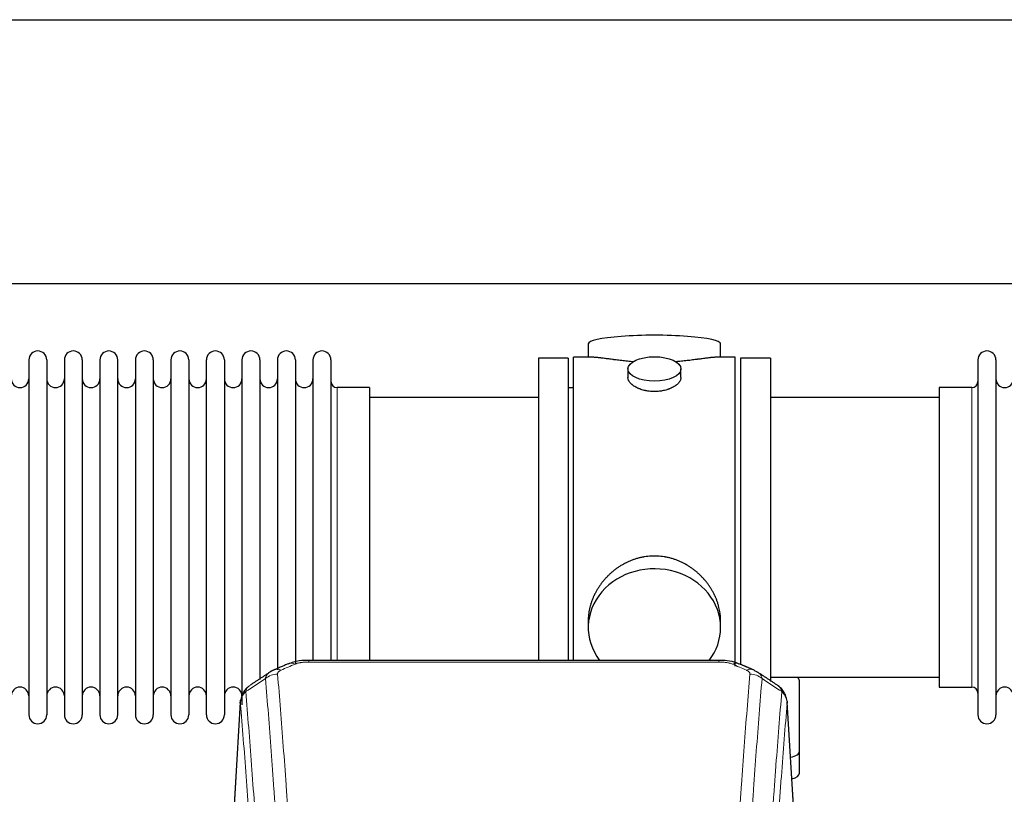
# Model space of a CAD drawing. Header units: inches. Extents: x 0 to 23760, y -13 to 16800.
# Tile 225 of 247: x 18090 to 18650, y 14305 to 14746. Entities that reach past the tile are written whole.
import ezdxf

# ---------------------------------------------------------------- set-up
doc = ezdxf.new("R2010")
doc.units = ezdxf.units.IN
doc.layers.add('1', color=7, linetype='Continuous', true_color=0xffffff)

msp = doc.modelspace()

# ---------------------------------------------------------------- linework, layer by layer
at = {"layer": '1', "color": 2, "linetype": 'Continuous', "lineweight": 25}
for p, q in [((17200.72, 14745.796), (21342.486, 14745.796)), ((17268.518, 14595.796), (21342.486, 14595.796)), ((18413.847, 14561.454), (18413.847, 14553.834)), ((18489.126, 14553.834), (18489.126, 14561.454)), ((18095.686, 14552.304), (18095.686, 14350.504)), ((18105.886, 14552.304), (18105.886, 14350.504)), ((18115.886, 14552.304), (18115.886, 14350.504)), ((18126.086, 14552.304), (18126.086, 14350.504)), ((18136.086, 14552.304), (18136.086, 14350.504)), ((18146.286, 14350.504), (18146.286, 14552.304)), ((18156.286, 14552.304), (18156.286, 14350.504)), ((18166.486, 14552.304), (18166.486, 14350.504)), ((18176.486, 14552.304), (18176.486, 14497.994)), ((18186.686, 14552.304), (18186.686, 14497.994)), ((18196.686, 14497.994), (18196.686, 14552.304)), ((18206.886, 14552.304), (18206.886, 14497.994)), ((18216.886, 14552.304), (18216.886, 14497.994)), ((18227.086, 14552.304), (18227.086, 14497.994)), ((18237.086, 14552.304), (18237.086, 14497.994)), ((18247.286, 14552.304), (18247.286, 14497.994)), ((18257.286, 14552.304), (18257.286, 14497.994)), ((18267.486, 14552.304), (18267.486, 14497.994)), ((18402.486, 14553.404), (18385.486, 14553.404)), ((18385.486, 14553.404), (18385.486, 14451.404)), ((18402.486, 14553.404), (18402.486, 14451.404)), ((18416.833, 14553.834), (18405.486, 14553.834)), ((18405.486, 14451.404), (18405.486, 14553.834)), ((18497.486, 14553.834), (18486.19, 14553.834)), ((18497.486, 14451.404), (18497.486, 14553.834)), ((18517.486, 14553.404), (18500.486, 14553.404)), ((18500.486, 14553.404), (18500.486, 14379.484)), ((18517.486, 14553.404), (18517.486, 14369.387)), ((18635.486, 14552.304), (18635.486, 14350.504)), ((18645.686, 14552.304), (18645.686, 14350.504)), ((18436.439, 14547.201), (18436.439, 14542.236)), ((18466.534, 14542.258), (18466.534, 14547.201)), ((18289.486, 14536.554), (18270.986, 14536.554)), ((18289.486, 14536.554), (18289.486, 14490.722)), ((18405.486, 14536.404), (18402.486, 14536.404)), ((18631.986, 14536.554), (18613.486, 14536.554)), ((18613.486, 14536.554), (18613.486, 14366.254)), ((18385.486, 14530.904), (18289.486, 14530.904)), ((18613.486, 14530.904), (18517.486, 14530.904)), ((18176.486, 14497.994), (18176.486, 14350.504)), ((18186.686, 14497.994), (18186.686, 14350.504)), ((18196.686, 14350.504), (18196.686, 14497.994)), ((18206.886, 14497.994), (18206.886, 14350.504)), ((18216.886, 14497.994), (18216.886, 14356.173)), ((18227.086, 14497.994), (18227.086, 14370.679)), ((18237.086, 14497.994), (18237.086, 14376.171)), ((18247.286, 14497.994), (18247.286, 14379.658)), ((18257.286, 14497.994), (18257.286, 14381.485)), ((18267.486, 14497.994), (18267.486, 14381.485)), ((18289.486, 14490.722), (18289.486, 14381.484)), ((18385.486, 14451.404), (18385.486, 14381.485)), ((18402.486, 14451.404), (18402.486, 14381.485)), ((18405.486, 14381.484), (18405.486, 14451.404)), ((18497.486, 14378.197), (18497.486, 14451.404)), ((18413.847, 14404.175), (18413.847, 14400.15)), ((18489.126, 14400.15), (18489.126, 14404.173)), ((18488.073, 14381.489), (18254.9, 14381.489)), ((18517.486, 14371.904), (18613.486, 14371.904)), ((18533.986, 14329.804), (18533.986, 14369.878)), ((18613.486, 14366.254), (18631.986, 14366.254)), ((18215.969, 14357.692), (18210.718, 14271.056)), ((18532.255, 14271.056), (18527.004, 14357.692)), ((18533.986, 14317.386), (18533.986, 14329.804))]:
    msp.add_line(p, q, dxfattribs=at)
at = {"layer": '1', "color": 110, "linetype": 'Continuous', "lineweight": 13}
for p, q in [((18270.986, 14536.554), (18270.986, 14490.722)), ((18631.986, 14536.554), (18631.986, 14366.254)), ((18270.986, 14490.722), (18270.986, 14381.484)), ((18254.9, 14381.488), (18254.9, 14380.536)), ((18488.073, 14381.487), (18488.073, 14380.536)), ((18488.073, 14380.536), (18254.9, 14380.536)), ((18215.971, 14357.07), (18210.723, 14270.48)), ((18532.25, 14270.48), (18527.002, 14357.07))]:
    msp.add_line(p, q, dxfattribs=at)
at = {"layer": '1', "color": 2, "linetype": 'Continuous', "lineweight": 25}
for centre, radius, start, end in [((18100.786, 14552.304), 5.1, 0, 180), ((18120.986, 14552.304), 5.1, 0, 180), ((18141.186, 14552.304), 5.1, 0, 180), ((18161.386, 14552.304), 5.1, 0, 180), ((18181.586, 14552.304), 5.1, 0, 180), ((18201.786, 14552.304), 5.1, 0, 180), ((18221.986, 14552.304), 5.1, 0, 180), ((18242.186, 14552.304), 5.1, 0, 180), ((18262.386, 14552.304), 5.1, 0, 180), ((18640.586, 14552.304), 5.1, 0, 180), ((18090.686, 14541.554), 5, 180, 0), ((18110.886, 14541.554), 5, 180, 0), ((18131.086, 14541.554), 5, 180, 0), ((18151.286, 14541.554), 5, 180, 0), ((18171.486, 14541.554), 5, 180, 0), ((18191.686, 14541.554), 5, 180, 0), ((18211.886, 14541.554), 5, 180, 0), ((18232.086, 14541.554), 5, 180, 0), ((18252.286, 14541.554), 5, 180, 0), ((18270.986, 14540.054), 3.5, 180, 270), ((18631.986, 14540.054), 3.5, 270, 0), ((18650.686, 14541.554), 5, 180, 0), ((18090.686, 14361.254), 5, 0, 180), ((18110.886, 14361.254), 5, 0, 180), ((18131.086, 14361.254), 5, 0, 180), ((18151.286, 14361.254), 5, 0, 180), ((18171.486, 14361.254), 5, 0, 180), ((18191.686, 14361.254), 5, 0, 180), ((18211.886, 14361.254), 5, 0, 180), ((18631.986, 14362.754), 3.5, 0, 90), ((18650.686, 14361.254), 5, 0, 180), ((18100.786, 14350.504), 5.1, 180, 0), ((18120.986, 14350.504), 5.1, 180, 0), ((18141.186, 14350.504), 5.1, 180, 0), ((18161.386, 14350.504), 5.1, 180, 0), ((18181.586, 14350.504), 5.1, 180, 0), ((18201.786, 14350.504), 5.1, 180, 0), ((18640.586, 14350.504), 5.1, 180, 0)]:
    msp.add_arc(centre, radius, start, end, dxfattribs=at)
for centre, major_axis, ratio, start_param, end_param in [((18451.486, 14561.454), (37.64, 0), 0.1305262, 0, 3.1415927), ((18451.486, 14400.15), (37.64, 0), 0.8870108, 0, 3.7346664), ((18451.486, 14400.15), (37.64, 0), 0.8870108, 5.6900133, 6.2831853), ((18503.84, 14366.868), (3.975, 9.176), 0.6408251, 6.1305215, 6.2828467), ((18525.986, 14369.878), (-8, 0), 0.4617486, 3.1415927, 3.722063), ((18525.986, 14329.804), (-8, 0), 0.4617486, 1.9439586, 3.1415927), ((18525.986, 14317.386), (-8, 0), 0.4617486, 2.0459273, 3.1415927)]:
    msp.add_ellipse(centre, major_axis=major_axis, ratio=ratio, start_param=start_param, end_param=end_param, dxfattribs=at)
msp.add_ellipse((18451.486, 14547.201), major_axis=(15.048, 0), ratio=0.4617486, dxfattribs=at)
at = {"layer": '1', "color": 110, "linetype": 'Continuous', "lineweight": 13}
for centre, major_axis, ratio, start_param, end_param in [((18239.133, 14366.868), (3.975, -9.176), 0.6408251, 2.5472213, 3.141301), ((18247.142, 14370.326), (3.953, -9.186), 0.6419268, 2.5510147, 3.1418997), ((18495.831, 14370.326), (-3.953, -9.186), 0.6419268, 3.1410059, 3.7321706), ((18503.84, 14366.868), (3.975, 9.176), 0.6408251, 6.2828467, 6.8775566), ((18237.161, 14364.676), (-9.964, -0.842), 0.9013977, 4.6363308, 5.3961502), ((18505.812, 14364.676), (-9.964, 0.842), 0.9013977, 4.0286278, 4.7884472)]:
    msp.add_ellipse(centre, major_axis=major_axis, ratio=ratio, start_param=start_param, end_param=end_param, dxfattribs=at)
at = {"layer": '1', "color": 2, "linetype": 'Continuous', "lineweight": 25}
for points, knots in [([(18439.614, 14551.245), (18439.612, 14551.245), (18439.61, 14551.245), (18439.533, 14551.252), (18439.46, 14551.257), (18439.312, 14551.269), (18439.091, 14551.287), (18438.286, 14551.354), (18436.991, 14551.471), (18435.309, 14551.638), (18433.672, 14551.815), (18432.078, 14552), (18430.529, 14552.19), (18429.525, 14552.319), (18428.907, 14552.4), (18428.783, 14552.416), (18428.539, 14552.448), (18428.173, 14552.496), (18427.815, 14552.544), (18427.105, 14552.639), (18426.181, 14552.764), (18424.859, 14552.945), (18423.602, 14553.116), (18422.407, 14553.275), (18421.654, 14553.371), (18421.105, 14553.44), (18420.834, 14553.473), (18420.57, 14553.504), (18420.395, 14553.525), (18420.308, 14553.535), (18419.878, 14553.584), (18419.218, 14553.655), (18418.31, 14553.74), (18417.482, 14553.799), (18416.845, 14553.827), (18416.49, 14553.833), (18416.367, 14553.834)], [0, 0, 0, 0, 0.0002215, 0.0002215, 0.0071429, 0.0071429, 0.0140642, 0.027907, 0.083278, 0.1386489, 0.1940199, 0.2493909, 0.3047619, 0.3601329, 0.3601329, 0.3739756, 0.3739756, 0.3878184, 0.4155039, 0.4155039, 0.4708749, 0.5262458, 0.5816168, 0.6369878, 0.6923588, 0.6923588, 0.7200443, 0.733887, 0.733887, 0.7477298, 0.7477298, 0.8031008, 0.8584718, 0.9138427, 0.9692137, 1, 1, 1, 1]), ([(18486.611, 14553.834), (18486.487, 14553.833), (18486.13, 14553.827), (18485.489, 14553.799), (18484.656, 14553.739), (18484.046, 14553.682), (18483.647, 14553.642), (18483.566, 14553.634), (18483.403, 14553.617), (18483.157, 14553.59), (18482.904, 14553.562), (18482.391, 14553.503), (18481.683, 14553.418), (18480.555, 14553.274), (18479.36, 14553.114), (18478.099, 14552.943), (18477.213, 14552.822), (18476.532, 14552.729), (18476.187, 14552.683), (18475.835, 14552.635), (18475.6, 14552.603), (18475.481, 14552.587), (18474.886, 14552.508), (18473.919, 14552.38), (18472.422, 14552.188), (18470.878, 14551.998), (18469.287, 14551.814), (18467.649, 14551.637), (18466.525, 14551.525), (18465.669, 14551.444), (18465.238, 14551.404), (18464.803, 14551.366), (18464.584, 14551.347), (18464.511, 14551.34), (18464.365, 14551.328), (18464.078, 14551.303), (18463.79, 14551.28), (18463.575, 14551.262)], [0, 0, 0, 0, 0.0313476, 0.0871263, 0.142905, 0.1986836, 0.1986836, 0.2126283, 0.2126283, 0.226573, 0.2544623, 0.2544623, 0.310241, 0.3660196, 0.4217983, 0.477577, 0.5333556, 0.5333556, 0.561245, 0.5751896, 0.5751896, 0.5891343, 0.5891343, 0.644913, 0.7006917, 0.7564703, 0.812249, 0.8680277, 0.9238063, 0.9238063, 0.9516957, 0.9656403, 0.9656403, 0.9726127, 0.9726127, 0.979585, 1, 1, 1, 1]), ([(18451.486, 14534.326), (18450.989, 14534.326), (18450.495, 14534.341), (18449.516, 14534.398), (18449.031, 14534.441), (18448.069, 14534.554), (18447.591, 14534.624), (18447, 14534.73), (18446.823, 14534.763), (18446.647, 14534.798), (18446.529, 14534.821), (18446.471, 14534.834), (18446.178, 14534.895), (18445.948, 14534.947), (18445.265, 14535.112), (18444.821, 14535.234), (18443.957, 14535.501), (18443.537, 14535.646), (18442.924, 14535.88), (18442.722, 14535.96), (18442.425, 14536.086), (18442.326, 14536.128), (18442.18, 14536.193), (18442.131, 14536.214), (18442.034, 14536.258), (18441.601, 14536.456), (18441.191, 14536.664), (18440.498, 14537.048), (18440.17, 14537.248), (18439.548, 14537.66), (18439.255, 14537.873), (18438.911, 14538.148), (18438.843, 14538.203), (18438.71, 14538.315), (18438.645, 14538.371), (18438.454, 14538.539), (18438.333, 14538.652), (18437.985, 14538.993), (18437.775, 14539.222), (18437.4, 14539.685), (18437.234, 14539.919), (18437.019, 14540.272), (18436.953, 14540.39), (18436.877, 14540.539), (18436.862, 14540.568), (18436.834, 14540.628), (18436.82, 14540.658), (18436.779, 14540.747), (18436.753, 14540.806), (18436.632, 14541.102), (18436.56, 14541.336), (18436.463, 14541.8), (18436.439, 14542.029), (18436.439, 14542.259), (18436.439, 14542.263), (18436.439, 14542.266)], [0, 0, 0, 0, 0.0624454, 0.0624454, 0.1248907, 0.1248907, 0.1873361, 0.1873361, 0.2029474, 0.2107531, 0.2107531, 0.2185588, 0.2185588, 0.2497814, 0.2497814, 0.3122268, 0.3122268, 0.3746722, 0.3746722, 0.4058948, 0.4058948, 0.4215062, 0.4215062, 0.4293119, 0.4293119, 0.4371175, 0.4995629, 0.4995629, 0.5620082, 0.5620082, 0.6244536, 0.6244536, 0.6400649, 0.6400649, 0.6556763, 0.6556763, 0.686899, 0.686899, 0.7493443, 0.7493443, 0.8117897, 0.8117897, 0.8430124, 0.8430124, 0.850818, 0.850818, 0.8586237, 0.8586237, 0.874235, 0.874235, 0.9366804, 0.9366804, 0.9991258, 0.9991258, 1, 1, 1, 1]), ([(18466.534, 14542.262), (18466.534, 14542.034), (18466.51, 14541.804), (18466.415, 14541.341), (18466.343, 14541.108), (18466.152, 14540.639), (18466.033, 14540.403), (18465.854, 14540.108), (18465.817, 14540.048), (18465.759, 14539.96), (18465.739, 14539.93), (18465.698, 14539.871), (18465.596, 14539.723), (18465.485, 14539.576), (18465.202, 14539.227), (18464.992, 14538.997), (18464.531, 14538.545), (18464.279, 14538.322), (18463.87, 14537.994), (18463.729, 14537.886), (18463.508, 14537.725), (18463.433, 14537.672), (18463.28, 14537.566), (18463.203, 14537.513), (18462.811, 14537.253), (18462.481, 14537.052), (18461.789, 14536.668), (18461.427, 14536.484), (18460.67, 14536.133), (18460.275, 14535.966), (18459.812, 14535.789), (18459.761, 14535.77), (18459.657, 14535.731), (18459.605, 14535.712), (18459.448, 14535.655), (18459.132, 14535.543), (18458.81, 14535.438), (18458.16, 14535.237), (18457.717, 14535.115), (18456.813, 14534.895), (18456.351, 14534.798), (18455.644, 14534.671), (18455.405, 14534.632), (18455.044, 14534.578), (18454.923, 14534.561), (18454.681, 14534.529), (18454.56, 14534.514), (18453.952, 14534.442), (18453.463, 14534.399), (18452.479, 14534.341), (18451.984, 14534.326), (18451.486, 14534.326)], [0, 0, 0, 0, 0.0621483, 0.0621483, 0.1246718, 0.1246718, 0.1871952, 0.1871952, 0.2028261, 0.2028261, 0.2106415, 0.2106415, 0.2184569, 0.2497186, 0.2497186, 0.3122421, 0.3122421, 0.3747655, 0.3747655, 0.4060273, 0.4060273, 0.4216581, 0.4216581, 0.437289, 0.437289, 0.4998124, 0.4998124, 0.5623359, 0.5623359, 0.6248593, 0.6248593, 0.6326748, 0.6326748, 0.6404902, 0.6404902, 0.656121, 0.6873828, 0.6873828, 0.7499062, 0.7499062, 0.8124297, 0.8124297, 0.8436914, 0.8436914, 0.8593222, 0.8593222, 0.8749531, 0.8749531, 0.9374766, 0.9374766, 1, 1, 1, 1]), ([(18489.126, 14404.137), (18489.126, 14404.67), (18489.111, 14405.206), (18489.066, 14406.025), (18489.042, 14406.375), (18489.012, 14406.726), (18488.999, 14406.867), (18488.993, 14406.937), (18488.973, 14407.149), (18488.9, 14407.853), (18488.727, 14409.116), (18488.407, 14410.793), (18487.998, 14412.463), (18487.502, 14414.124), (18486.919, 14415.778), (18486.471, 14416.874), (18486.172, 14417.557), (18486.111, 14417.694), (18485.988, 14417.966), (18485.801, 14418.373), (18485.607, 14418.777), (18485.21, 14419.58), (18484.654, 14420.639), (18483.745, 14422.191), (18482.763, 14423.706), (18481.706, 14425.183), (18480.951, 14426.142), (18480.367, 14426.852), (18480.169, 14427.087), (18479.867, 14427.437), (18479.765, 14427.553), (18479.561, 14427.784), (18479.048, 14428.359), (18478.097, 14429.365), (18476.772, 14430.643), (18475.391, 14431.86), (18473.953, 14433.014), (18472.459, 14434.104), (18471.424, 14434.787), (18470.632, 14435.283), (18470.366, 14435.445), (18470.03, 14435.644), (18469.963, 14435.684), (18469.828, 14435.763), (18469.625, 14435.881), (18468.88, 14436.305), (18467.644, 14436.959), (18465.964, 14437.746), (18464.252, 14438.447), (18462.506, 14439.063), (18460.726, 14439.591), (18459.517, 14439.884), (18458.601, 14440.08), (18458.294, 14440.141), (18457.909, 14440.213), (18457.832, 14440.227), (18457.677, 14440.255), (18457.446, 14440.296), (18456.597, 14440.438), (18455.207, 14440.622), (18453.354, 14440.769), (18451.5, 14440.819), (18449.646, 14440.771), (18447.791, 14440.625), (18446.554, 14440.461), (18445.781, 14440.338), (18445.626, 14440.313), (18445.317, 14440.259), (18444.854, 14440.176), (18444.395, 14440.084), (18443.479, 14439.889), (18442.27, 14439.597), (18440.488, 14439.07), (18438.737, 14438.453), (18437.016, 14437.749), (18435.89, 14437.222), (18435.053, 14436.804), (18434.776, 14436.662), (18434.43, 14436.479), (18434.292, 14436.405), (18434.017, 14436.256), (18433.266, 14435.84), (18432.064, 14435.127), (18430.516, 14434.105), (18429.022, 14433.016), (18427.582, 14431.86), (18426.196, 14430.639), (18425.308, 14429.781), (18424.818, 14429.286), (18424.764, 14429.23), (18424.656, 14429.12), (18424.602, 14429.064), (18424.44, 14428.897), (18424.12, 14428.562), (18423.807, 14428.223), (18423.19, 14427.539), (18422.391, 14426.613), (18421.266, 14425.181), (18420.212, 14423.708), (18419.23, 14422.194), (18418.32, 14420.641), (18417.762, 14419.578), (18417.429, 14418.905), (18417.363, 14418.77), (18417.233, 14418.5), (18417.041, 14418.094), (18416.858, 14417.687), (18416.501, 14416.872), (18416.056, 14415.781), (18415.474, 14414.133), (18414.978, 14412.476), (18414.57, 14410.809), (18414.248, 14409.132), (18414.094, 14408.008), (18414.016, 14407.303), (18414.002, 14407.162), (18413.975, 14406.88), (18413.937, 14406.459), (18413.908, 14406.039), (18413.862, 14405.214), (18413.847, 14404.671), (18413.847, 14404.132)], [0, 0, 0, 0, 0.0151373, 0.0151373, 0.0229562, 0.0249109, 0.0249109, 0.0268656, 0.0268656, 0.030775, 0.0464127, 0.0620504, 0.0776881, 0.0933258, 0.1089635, 0.1246012, 0.1246012, 0.1285107, 0.1285107, 0.1324201, 0.1402389, 0.1402389, 0.1558766, 0.1715144, 0.1871521, 0.2027898, 0.2184275, 0.2184275, 0.2262463, 0.2262463, 0.2301558, 0.2301558, 0.2340652, 0.2497029, 0.2653406, 0.2809783, 0.296616, 0.3122537, 0.3278914, 0.3278914, 0.3357103, 0.3357103, 0.337665, 0.337665, 0.3396197, 0.3435291, 0.3591668, 0.3748045, 0.3904422, 0.4060799, 0.4217176, 0.4373554, 0.4373554, 0.4451742, 0.4451742, 0.4471289, 0.4471289, 0.4490836, 0.4529931, 0.4686308, 0.4842685, 0.4999062, 0.5155439, 0.5311816, 0.5468193, 0.5468193, 0.5507287, 0.5507287, 0.5546381, 0.562457, 0.562457, 0.5780947, 0.5937324, 0.6093701, 0.6250078, 0.6406455, 0.6406455, 0.6484644, 0.6484644, 0.6504191, 0.6523738, 0.6562832, 0.6719209, 0.6875586, 0.7031963, 0.7188341, 0.7344718, 0.7501095, 0.7501095, 0.7520642, 0.7520642, 0.7540189, 0.7540189, 0.7579283, 0.7657472, 0.7657472, 0.7813849, 0.7970226, 0.8126603, 0.828298, 0.8439357, 0.8595734, 0.8595734, 0.8634828, 0.8634828, 0.8673923, 0.8752111, 0.8752111, 0.8908488, 0.9064865, 0.9221242, 0.9377619, 0.9533996, 0.9690373, 0.9690373, 0.9729468, 0.9729468, 0.9768562, 0.984675, 0.984675, 1, 1, 1, 1]), ([(18256.2, 14381.472), (18254.973, 14381.513), (18251.631, 14381.437), (18247.087, 14381.041), (18244.24, 14379.79), (18243.281, 14379.273)], [0, 0, 0, 0, 0.2687142, 0.745195, 1, 1, 1, 1]), ([(18499.729, 14379.4), (18499.222, 14379.669), (18497.129, 14380.652), (18493.161, 14381.3), (18489.727, 14381.448), (18488.07, 14381.371)], [0, 0, 0, 0, 0.1493816, 0.6028795, 1, 1, 1, 1]), ([(18508.662, 14375.551), (18508.953, 14375.436), (18509.23, 14375.311), (18509.559, 14375.142), (18509.623, 14375.108), (18509.752, 14375.038), (18509.815, 14375.003), (18510.001, 14374.894), (18510.122, 14374.82), (18510.241, 14374.741), (18510.245, 14374.739), (18510.248, 14374.737)], [0, 0, 0, 0, 0.496586, 0.496586, 0.6207325, 0.6207325, 0.744879, 0.744879, 0.9931719, 0.9931719, 1, 1, 1, 1]), ([(18220.912, 14366.88), (18220.391, 14366.507), (18219.334, 14365.598), (18217.971, 14363.815), (18216.917, 14361.66), (18216.501, 14360.134), (18216.366, 14359.36)], [0, 0, 0, 0, 0.2123708, 0.4683651, 0.7393635, 1, 1, 1, 1]), ([(18526.92, 14358.353), (18526.809, 14359.303), (18526.365, 14361.142), (18525.073, 14363.757), (18523.392, 14365.855), (18522.101, 14366.898), (18521.479, 14367.318)], [0, 0, 0, 0, 0.2790385, 0.5536712, 0.8024065, 1, 1, 1, 1]), ([(18215.971, 14357.07), (18215.97, 14357.082), (18215.968, 14357.105), (18215.967, 14357.14), (18215.965, 14357.175), (18215.964, 14357.21), (18215.962, 14357.245), (18215.961, 14357.28), (18215.961, 14357.315), (18215.96, 14357.35), (18215.96, 14357.385), (18215.96, 14357.42), (18215.96, 14357.454), (18215.961, 14357.489), (18215.962, 14357.523), (18215.963, 14357.558), (18215.964, 14357.592), (18215.965, 14357.627), (18215.967, 14357.661), (18215.969, 14357.695), (18215.971, 14357.73), (18215.973, 14357.764), (18215.976, 14357.798), (18215.979, 14357.832), (18215.982, 14357.866), (18215.985, 14357.9), (18215.989, 14357.934), (18215.993, 14357.967), (18215.997, 14358.001), (18216.001, 14358.035), (18216.005, 14358.068), (18216.01, 14358.102), (18216.015, 14358.136), (18216.02, 14358.169), (18216.025, 14358.202), (18216.031, 14358.236), (18216.037, 14358.269), (18216.043, 14358.302), (18216.049, 14358.335), (18216.055, 14358.368), (18216.062, 14358.401), (18216.069, 14358.434), (18216.076, 14358.467), (18216.084, 14358.5), (18216.091, 14358.532), (18216.099, 14358.565), (18216.107, 14358.598), (18216.115, 14358.63), (18216.124, 14358.662), (18216.133, 14358.695), (18216.141, 14358.727), (18216.151, 14358.759), (18216.16, 14358.791), (18216.169, 14358.824), (18216.179, 14358.856), (18216.189, 14358.888), (18216.2, 14358.919), (18216.21, 14358.951), (18216.221, 14358.983), (18216.231, 14359.015), (18216.243, 14359.046), (18216.254, 14359.078), (18216.265, 14359.109), (18216.277, 14359.141), (18216.287, 14359.167), (18216.293, 14359.182), (18216.295, 14359.187)], [0, 0, 0, 0, 0.0160287, 0.0320483, 0.0480589, 0.0640604, 0.080053, 0.0960364, 0.1120109, 0.1279763, 0.1439327, 0.1598801, 0.1758184, 0.1917478, 0.2076681, 0.2235794, 0.2394817, 0.255375, 0.2712593, 0.2871346, 0.3030009, 0.3188582, 0.3347065, 0.3505458, 0.3663762, 0.3821975, 0.3980099, 0.4138133, 0.4296077, 0.4453931, 0.4611696, 0.4769371, 0.4926957, 0.5084453, 0.5241859, 0.5399176, 0.5556403, 0.5713541, 0.5870589, 0.6027548, 0.6184418, 0.6341198, 0.6497889, 0.6654491, 0.6811003, 0.6967426, 0.712376, 0.7280004, 0.743616, 0.7592226, 0.7748203, 0.7904091, 0.8059891, 0.8215601, 0.8371222, 0.8526754, 0.8682197, 0.8837552, 0.8992817, 0.9147994, 0.9303082, 0.9458081, 0.9612991, 0.9767813, 0.9922546, 1, 1, 1, 1]), ([(18526.919, 14358.36), (18526.93, 14358.303), (18526.986, 14357.995), (18527.013, 14357.658), (18527.013, 14357.352), (18527.012, 14357.282), (18527.01, 14357.212), (18527.007, 14357.141), (18527.004, 14357.093), (18527.002, 14357.07)], [0, 0, 0, 0, 0.135601, 0.730798, 0.7844814, 0.8382432, 0.8920836, 0.9460025, 1, 1, 1, 1])]:
    msp.add_open_spline(points, degree=3, knots=knots, dxfattribs=at)
for points, degree in [([(18235.189, 14375.973), (18233.827, 14375.669), (18232.837, 14374.739)], 2), ([(18243.189, 14379.508), (18235.158, 14376.039)], 1), ([(18507.814, 14376.044), (18503.799, 14377.786), (18499.785, 14379.504)], 2), ([(18232.768, 14374.766), (18227.139, 14371.044), (18221.517, 14367.334)], 2), ([(18521.457, 14367.333), (18515.842, 14371.039), (18510.22, 14374.757)], 2)]:
    msp.add_open_spline(points, degree=degree, dxfattribs=at)
at = {"layer": '1', "color": 110, "linetype": 'Continuous', "lineweight": 13}
for points, knots in [([(18237.161, 14373.696), (18237.152, 14373.798), (18237.155, 14373.9), (18237.172, 14374.027), (18237.176, 14374.052), (18237.186, 14374.103), (18237.191, 14374.129), (18237.21, 14374.205), (18237.226, 14374.255), (18237.281, 14374.405), (18237.33, 14374.504), (18237.45, 14374.698), (18237.522, 14374.794), (18237.648, 14374.936), (18237.693, 14374.982), (18237.766, 14375.052), (18237.791, 14375.075), (18237.842, 14375.121), (18237.868, 14375.144), (18238.003, 14375.257), (18238.121, 14375.344), (18238.377, 14375.512), (18238.515, 14375.593), (18238.81, 14375.75), (18238.967, 14375.825), (18239.133, 14375.897)], [0, 0, 0, 0, 0.125, 0.125, 0.15625, 0.15625, 0.1875, 0.1875, 0.25, 0.25, 0.375, 0.375, 0.5, 0.5, 0.5625, 0.5625, 0.59375, 0.59375, 0.625, 0.625, 0.75, 0.75, 0.875, 0.875, 1, 1, 1, 1]), ([(18247.142, 14379.369), (18247.267, 14379.423), (18247.397, 14379.475), (18247.599, 14379.55), (18247.667, 14379.575), (18247.805, 14379.623), (18247.874, 14379.646), (18248.227, 14379.761), (18248.521, 14379.843), (18249.131, 14379.994), (18249.447, 14380.061), (18249.855, 14380.136), (18249.937, 14380.151), (18250.102, 14380.179), (18250.184, 14380.193), (18250.432, 14380.233), (18250.599, 14380.257), (18251.1, 14380.325), (18251.437, 14380.364), (18252.117, 14380.428), (18252.459, 14380.455), (18253.149, 14380.496), (18253.496, 14380.511), (18254.195, 14380.531), (18254.547, 14380.536), (18254.9, 14380.536)], [0, 0, 0, 0, 0.0625, 0.0625, 0.09375, 0.09375, 0.125, 0.125, 0.25, 0.25, 0.375, 0.375, 0.40625, 0.40625, 0.4375, 0.4375, 0.5, 0.5, 0.625, 0.625, 0.75, 0.75, 0.875, 0.875, 1, 1, 1, 1]), ([(18488.073, 14380.536), (18488.426, 14380.536), (18488.78, 14380.531), (18489.221, 14380.518), (18489.309, 14380.516), (18489.485, 14380.509), (18489.573, 14380.506), (18489.836, 14380.494), (18490.011, 14380.485), (18490.533, 14380.453), (18490.878, 14380.427), (18491.561, 14380.361), (18491.898, 14380.322), (18492.566, 14380.231), (18492.896, 14380.178), (18493.262, 14380.11), (18493.302, 14380.102), (18493.383, 14380.087), (18493.503, 14380.063), (18493.781, 14380.005), (18494.013, 14379.952), (18494.467, 14379.839), (18494.758, 14379.757), (18495.315, 14379.576), (18495.581, 14379.477), (18495.831, 14379.369)], [0, 0, 0, 0, 0.125, 0.125, 0.15625, 0.15625, 0.1875, 0.1875, 0.25, 0.25, 0.375, 0.375, 0.5, 0.5, 0.625, 0.625, 0.640625, 0.640625, 0.65625, 0.6875, 0.75, 0.75, 0.875, 0.875, 1, 1, 1, 1]), ([(18503.84, 14375.897), (18504.006, 14375.825), (18504.164, 14375.749), (18504.35, 14375.65), (18504.387, 14375.631), (18504.459, 14375.59), (18504.495, 14375.57), (18504.599, 14375.508), (18504.666, 14375.466), (18504.858, 14375.34), (18505.093, 14375.165), (18505.283, 14374.982), (18505.409, 14374.84), (18505.449, 14374.792), (18505.503, 14374.72), (18505.521, 14374.696), (18505.554, 14374.647), (18505.57, 14374.622), (18505.646, 14374.499), (18505.694, 14374.4), (18505.767, 14374.201), (18505.791, 14374.101), (18505.818, 14373.899), (18505.82, 14373.798), (18505.812, 14373.696)], [0, 0, 0, 0, 0.125, 0.125, 0.15625, 0.15625, 0.1875, 0.1875, 0.25, 0.25, 0.375, 0.5, 0.5, 0.5625, 0.5625, 0.59375, 0.59375, 0.625, 0.625, 0.75, 0.75, 0.875, 0.875, 1, 1, 1, 1]), ([(18230.278, 14371.106), (18230.314, 14371.351), (18230.367, 14371.589), (18230.456, 14371.88), (18230.474, 14371.938), (18230.514, 14372.053), (18230.535, 14372.11), (18230.6, 14372.279), (18230.648, 14372.391), (18230.805, 14372.719), (18231.046, 14373.141), (18231.354, 14373.533), (18231.61, 14373.815), (18231.722, 14373.93), (18231.841, 14374.042), (18231.889, 14374.087), (18231.913, 14374.109), (18231.986, 14374.175), (18232.036, 14374.219), (18232.29, 14374.433), (18232.508, 14374.595), (18232.75, 14374.753), (18232.759, 14374.759), (18232.768, 14374.765)], [0, 0, 0, 0, 0.1656246, 0.1656246, 0.2070308, 0.2070308, 0.2484369, 0.2484369, 0.3312492, 0.3312492, 0.4968738, 0.6624984, 0.6624984, 0.7453108, 0.7660138, 0.7660138, 0.7867169, 0.7867169, 0.8281231, 0.8281231, 0.9937477, 0.9937477, 1, 1, 1, 1]), ([(18242.252, 14188.668), (18241.814, 14197.236), (18240.922, 14214.135), (18240, 14230.558), (18239.297, 14242.696), (18239.061, 14246.713), (18238.585, 14254.686), (18238.344, 14258.643), (18237.618, 14270.424), (18237.126, 14278.157), (18236.502, 14287.67), (18236.377, 14289.565), (18236.125, 14293.339), (18235.746, 14298.977), (18235.363, 14304.545), (18234.591, 14315.586), (18233.548, 14330.059), (18231.938, 14351.019), (18230.836, 14364.494), (18230.278, 14371.106)], [0, 0, 0, 0, 0.125, 0.25, 0.25, 0.3125, 0.3125, 0.375, 0.375, 0.5, 0.5, 0.53125, 0.53125, 0.5625, 0.625, 0.625, 0.75, 0.875, 1, 1, 1, 1]), ([(18237.161, 14373.696), (18237.718, 14367.076), (18238.819, 14353.586), (18240.427, 14332.601), (18241.469, 14318.112), (18242.24, 14307.057), (18242.622, 14301.483), (18243.001, 14295.839), (18243.252, 14292.06), (18243.377, 14290.163), (18244.001, 14280.639), (18244.492, 14272.897), (18245.217, 14261.102), (18245.457, 14257.14), (18245.933, 14249.158), (18246.169, 14245.136), (18246.871, 14232.984), (18247.792, 14216.541), (18248.682, 14199.623), (18249.12, 14191.044)], [0, 0, 0, 0, 0.125, 0.25, 0.375, 0.375, 0.4375, 0.46875, 0.46875, 0.5, 0.5, 0.625, 0.625, 0.6875, 0.6875, 0.75, 0.75, 0.875, 1, 1, 1, 1]), ([(18493.853, 14191.044), (18494.291, 14199.623), (18495.181, 14216.541), (18496.102, 14232.984), (18496.804, 14245.136), (18497.04, 14249.158), (18497.516, 14257.14), (18497.756, 14261.102), (18498.481, 14272.897), (18498.972, 14280.639), (18499.596, 14290.163), (18499.721, 14292.06), (18499.972, 14295.839), (18500.351, 14301.483), (18500.733, 14307.057), (18501.504, 14318.112), (18502.546, 14332.601), (18504.154, 14353.586), (18505.254, 14367.076), (18505.812, 14373.696)], [0, 0, 0, 0, 0.125, 0.25, 0.25, 0.3125, 0.3125, 0.375, 0.375, 0.5, 0.5, 0.53125, 0.53125, 0.5625, 0.625, 0.625, 0.75, 0.875, 1, 1, 1, 1]), ([(18512.695, 14371.106), (18512.137, 14364.494), (18511.035, 14351.019), (18509.425, 14330.059), (18508.382, 14315.586), (18507.61, 14304.545), (18507.227, 14298.977), (18506.848, 14293.339), (18506.596, 14289.565), (18506.471, 14287.67), (18505.847, 14278.157), (18505.355, 14270.424), (18504.628, 14258.643), (18504.388, 14254.686), (18503.912, 14246.713), (18503.676, 14242.696), (18502.973, 14230.558), (18502.051, 14214.135), (18501.159, 14197.236), (18500.721, 14188.668)], [0, 0, 0, 0, 0.125, 0.25, 0.375, 0.375, 0.4375, 0.46875, 0.46875, 0.5, 0.5, 0.625, 0.625, 0.6875, 0.6875, 0.75, 0.75, 0.875, 1, 1, 1, 1]), ([(18510.248, 14374.737), (18510.477, 14374.586), (18510.909, 14374.264), (18511.279, 14373.908), (18511.534, 14373.625), (18511.616, 14373.529), (18511.732, 14373.381), (18511.77, 14373.331), (18511.843, 14373.231), (18511.879, 14373.18), (18512.051, 14372.924), (18512.172, 14372.712), (18512.379, 14372.276), (18512.552, 14371.826), (18512.659, 14371.351), (18512.695, 14371.106)], [0, 0, 0, 0, 0.1647526, 0.331802, 0.331802, 0.4153268, 0.4153268, 0.4570892, 0.4570892, 0.4988515, 0.4988515, 0.665901, 0.665901, 0.8329505, 1, 1, 1, 1]), ([(18219.026, 14363.686), (18219.155, 14364.21), (18219.333, 14364.7), (18219.79, 14365.598), (18220.067, 14366.006), (18220.555, 14366.553), (18220.73, 14366.724), (18221.096, 14367.038), (18221.286, 14367.181), (18221.487, 14367.314)], [0, 0, 0, 0, 0.335226, 0.335226, 0.6704519, 0.6704519, 0.8380649, 0.8380649, 1, 1, 1, 1]), ([(18521.487, 14367.313), (18521.687, 14367.181), (18521.878, 14367.037), (18522.243, 14366.724), (18522.418, 14366.553), (18522.905, 14366.006), (18523.183, 14365.598), (18523.64, 14364.7), (18523.818, 14364.21), (18523.947, 14363.686)], [0, 0, 0, 0, 0.1617419, 0.1617419, 0.3293935, 0.3293935, 0.6646968, 0.6646968, 1, 1, 1, 1]), ([(18215.971, 14357.07), (18216, 14357.676), (18216.09, 14358.281), (18216.313, 14359.174), (18216.402, 14359.469), (18216.608, 14360.051), (18216.725, 14360.339), (18216.986, 14360.903), (18217.131, 14361.18), (18217.445, 14361.721), (18217.615, 14361.985), (18217.979, 14362.499), (18218.173, 14362.748), (18218.583, 14363.23), (18218.8, 14363.463), (18219.026, 14363.686)], [0, 0, 0, 0, 0.25, 0.25, 0.375, 0.375, 0.5, 0.5, 0.625, 0.625, 0.75, 0.75, 0.875, 0.875, 1, 1, 1, 1]), ([(18219.026, 14363.686), (18219.597, 14356.995), (18220.725, 14343.352), (18222.37, 14322.111), (18223.437, 14307.432), (18224.225, 14296.228), (18224.616, 14290.578), (18225.068, 14283.9), (18225.26, 14281.021), (18225.388, 14279.097), (18225.452, 14278.133), (18225.771, 14273.303), (18226.151, 14267.459), (18226.588, 14260.559), (18226.775, 14257.584), (18226.899, 14255.597), (18226.961, 14254.601), (18227.517, 14245.623), (18228.49, 14229.416), (18229.901, 14204.363), (18230.809, 14187.167), (18231.255, 14178.446)], [0, 0, 0, 0, 0.125, 0.25, 0.375, 0.375, 0.4375, 0.46875, 0.484375, 0.484375, 0.5, 0.5, 0.5625, 0.59375, 0.609375, 0.609375, 0.625, 0.625, 0.75, 0.875, 1, 1, 1, 1]), ([(18511.718, 14178.446), (18511.774, 14179.536), (18511.829, 14180.624), (18511.942, 14182.797), (18512.11, 14186.05), (18512.506, 14193.6), (18512.849, 14200.002), (18513.542, 14212.711), (18514.483, 14229.409), (18515.941, 14253.71), (18516.945, 14269.415), (18517.519, 14278.109), (18517.583, 14279.073), (18517.711, 14280.997), (18517.904, 14283.877), (18518.355, 14290.556), (18518.747, 14296.208), (18519.075, 14300.879), (18519.141, 14301.811), (18519.273, 14303.671), (18519.471, 14306.455), (18519.936, 14312.909), (18520.339, 14318.367), (18521.151, 14329.186), (18522.248, 14343.351), (18523.376, 14356.995), (18523.947, 14363.686)], [0, 0, 0, 0, 0.015625, 0.015625, 0.03125, 0.0625, 0.125, 0.125, 0.25, 0.375, 0.5, 0.5, 0.515625, 0.515625, 0.53125, 0.5625, 0.625, 0.625, 0.640625, 0.640625, 0.65625, 0.6875, 0.75, 0.75, 0.875, 1, 1, 1, 1]), ([(18523.947, 14363.686), (18524.173, 14363.463), (18524.39, 14363.23), (18524.8, 14362.748), (18524.994, 14362.499), (18525.358, 14361.985), (18525.528, 14361.721), (18525.842, 14361.18), (18525.987, 14360.903), (18526.248, 14360.339), (18526.365, 14360.051), (18526.571, 14359.469), (18526.66, 14359.174), (18526.883, 14358.281), (18526.973, 14357.676), (18527.002, 14357.07)], [0, 0, 0, 0, 0.125, 0.125, 0.25, 0.25, 0.375, 0.375, 0.5, 0.5, 0.625, 0.625, 0.75, 0.75, 1, 1, 1, 1]), ([(18228.166, 14172.384), (18227.721, 14181.078), (18226.815, 14198.22), (18225.408, 14223.194), (18224.438, 14239.352), (18223.884, 14248.302), (18223.822, 14249.295), (18223.698, 14251.276), (18223.512, 14254.242), (18223.075, 14261.121), (18222.697, 14266.947), (18222.379, 14271.763), (18222.315, 14272.724), (18222.187, 14274.642), (18221.996, 14277.513), (18221.545, 14284.171), (18221.155, 14289.804), (18220.369, 14300.975), (18219.306, 14315.612), (18217.665, 14336.793), (18216.54, 14350.397), (18215.971, 14357.07)], [0, 0, 0, 0, 0.125, 0.25, 0.375, 0.375, 0.390625, 0.390625, 0.40625, 0.4375, 0.5, 0.5, 0.515625, 0.515625, 0.53125, 0.5625, 0.625, 0.625, 0.75, 0.875, 1, 1, 1, 1]), ([(18527.002, 14357.07), (18526.433, 14350.397), (18525.308, 14336.791), (18524.214, 14322.666), (18523.405, 14311.878), (18523.003, 14306.436), (18522.539, 14300.001), (18522.341, 14297.225), (18522.21, 14295.37), (18522.144, 14294.441), (18521.816, 14289.784), (18521.426, 14284.148), (18520.976, 14277.489), (18520.784, 14274.618), (18520.656, 14272.699), (18520.593, 14271.738), (18520.02, 14263.07), (18519.019, 14247.413), (18517.564, 14223.187), (18516.158, 14198.218), (18515.252, 14181.078), (18514.807, 14172.384)], [0, 0, 0, 0, 0.125, 0.25, 0.25, 0.3125, 0.34375, 0.359375, 0.359375, 0.375, 0.375, 0.4375, 0.46875, 0.484375, 0.484375, 0.5, 0.5, 0.625, 0.75, 0.875, 1, 1, 1, 1])]:
    msp.add_open_spline(points, degree=3, knots=knots, dxfattribs=at)
for points in [[(18247.142, 14379.369), (18244.473, 14378.215), (18241.803, 14377.058), (18239.133, 14375.897)], [(18503.84, 14375.897), (18501.17, 14377.058), (18498.5, 14378.215), (18495.831, 14379.369)], [(18230.278, 14371.106), (18226.525, 14368.63), (18222.775, 14366.157), (18219.026, 14363.686)], [(18523.947, 14363.686), (18520.198, 14366.157), (18516.448, 14368.63), (18512.695, 14371.106)]]:
    msp.add_open_spline(points, degree=3, dxfattribs=at)

doc.saveas('drawing.dxf')
